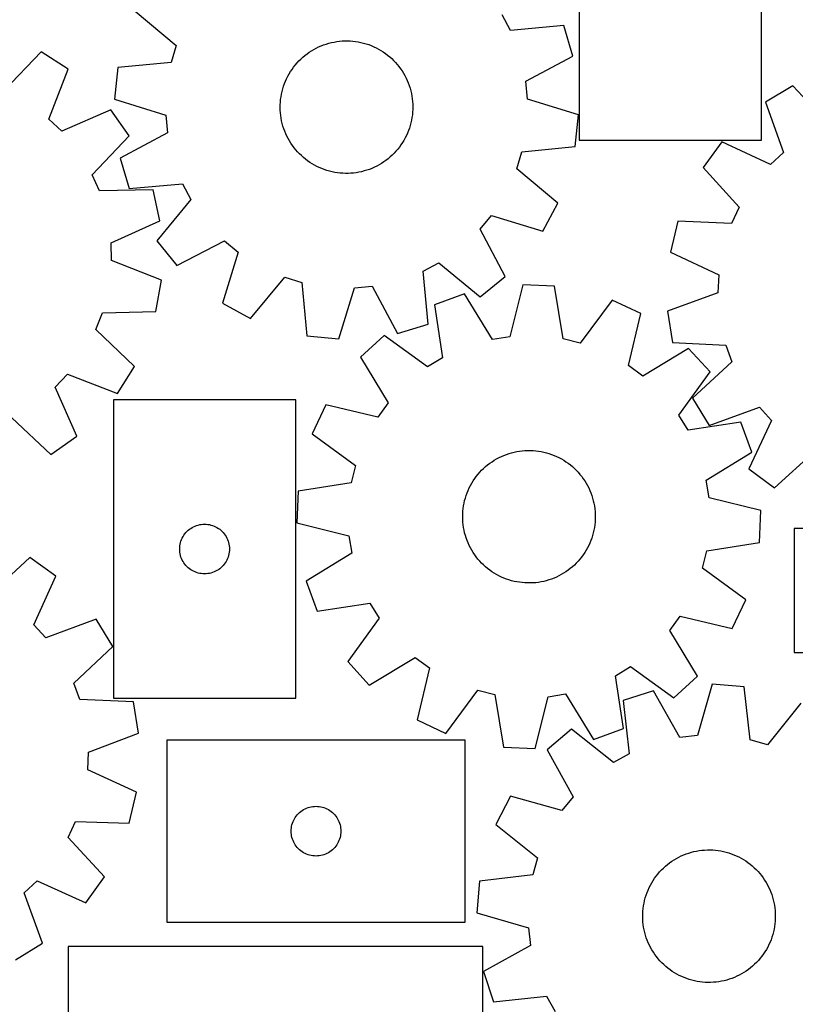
# Model space of a CAD drawing. Header units: millimetres. Extents: x 7 to 1243, y 7 to 1485.
# Tile 4 of 24: x 273 to 554, y 437 to 793. Entities that reach past the tile are written whole.
import ezdxf

# ---------------------------------------------------------------- set-up
doc = ezdxf.new("R2010")
doc.units = ezdxf.units.MM
doc.layers.add('CUT', color=7, linetype='CONTINUOUS', true_color=0x000000)

msp = doc.modelspace()

# ---------------------------------------------------------------- linework, layer by layer
at = {"layer": 'CUT'}
for p, q in [((475.960263, 857.398258), (475.960263, 749.398258)), ((541.960263, 749.398258), (541.960263, 857.398258)), ((315.293771, 796.09338), (330.177264, 783.686766)), ((451.120564, 789.11763), (448.113483, 794.800953)), ((470.417584, 790.869048), (451.120564, 789.11763)), ((473.719843, 779.815517), (470.417584, 790.869048)), ((384.421462, 784.200133), (385.359441, 784.481007)), ((385.359441, 784.481007), (386.308096, 784.723388)), ((386.308096, 784.723388), (387.265848, 784.926874)), ((387.265848, 784.926874), (388.231103, 785.091125)), ((388.231103, 785.091125), (389.202254, 785.215867)), ((389.202254, 785.215867), (390.177685, 785.300895)), ((390.177685, 785.300895), (391.155772, 785.346064)), ((391.155772, 785.346064), (392.134888, 785.351302)), ((392.134888, 785.351302), (393.113403, 785.316598)), ((393.113403, 785.316598), (394.089687, 785.242011)), ((394.089687, 785.242011), (395.062117, 785.127665)), ((395.062117, 785.127665), (396.029074, 784.97375)), ((396.029074, 784.97375), (396.988948, 784.780523)), ((396.988948, 784.780523), (397.940142, 784.548304)), ((397.940142, 784.548304), (398.881072, 784.27748)), ((281.239584, 781.314362), (267.819048, 767.338253)), ((290.980981, 775.134504), (281.239584, 781.314362)), ((330.177264, 783.686766), (328.284875, 777.541722)), ((377.484386, 780.636551), (378.282785, 781.203345)), ((378.282785, 781.203345), (379.103638, 781.737101)), ((379.103638, 781.737101), (379.945579, 782.236931)), ((379.945579, 782.236931), (380.807207, 782.702004)), ((380.807207, 782.702004), (381.687087, 783.131545)), ((381.687087, 783.131545), (382.583756, 783.52484)), ((382.583756, 783.52484), (383.49572, 783.881233)), ((383.49572, 783.881233), (384.421462, 784.200133)), ((398.881072, 784.27748), (399.810173, 783.968503)), ((399.810173, 783.968503), (400.725898, 783.621886)), ((400.725898, 783.621886), (401.626723, 783.238207)), ((401.626723, 783.238207), (402.511148, 782.818103)), ((402.511148, 782.818103), (403.377702, 782.362275)), ((403.377702, 782.362275), (404.224942, 781.87148)), ((404.224942, 781.87148), (405.051458, 781.346536)), ((405.051458, 781.346536), (405.855875, 780.788317)), ((405.855875, 780.788317), (406.636853, 780.197751)), ((328.284875, 777.541722), (309.000394, 775.657259)), ((373.23706, 776.598482), (373.874287, 777.341878)), ((373.874287, 777.341878), (374.541305, 778.058664)), ((374.541305, 778.058664), (375.237004, 778.747647)), ((375.237004, 778.747647), (375.960227, 779.40768)), ((375.960227, 779.40768), (376.709771, 780.037664)), ((376.709771, 780.037664), (377.484386, 780.636551)), ((406.636853, 780.197751), (407.393093, 779.575821)), ((407.393093, 779.575821), (408.123336, 778.923563)), ((408.123336, 778.923563), (408.826367, 778.242063)), ((408.826367, 778.242063), (409.501015, 777.532454)), ((409.501015, 777.532454), (410.146157, 776.795917)), ((456.624458, 770.694648), (473.719843, 779.815517)), ((284.055089, 757.038249), (290.980981, 775.134504)), ((309.000394, 775.657259), (307.821281, 764.181408)), ((371.006505, 773.384162), (371.51448, 774.221215)), ((371.51448, 774.221215), (372.056174, 775.036851)), ((372.056174, 775.036851), (372.630686, 775.829713)), ((372.630686, 775.829713), (373.23706, 776.598482)), ((410.146157, 776.795917), (410.760721, 776.033679)), ((410.760721, 776.033679), (411.343683, 775.247008)), ((411.343683, 775.247008), (411.894072, 774.437214)), ((411.894072, 774.437214), (412.410972, 773.605644)), ((412.410972, 773.605644), (412.893525, 772.753682)), ((369.327838, 769.850141), (369.693063, 770.758604)), ((369.693063, 770.758604), (370.095038, 771.651415)), ((370.095038, 771.651415), (370.533095, 772.527087)), ((370.533095, 772.527087), (371.006505, 773.384162)), ((412.893525, 772.753682), (413.340925, 771.882747)), ((413.340925, 771.882747), (413.752428, 770.994288)), ((413.752428, 770.994288), (414.12735, 770.089783)), ((414.12735, 770.089783), (414.465067, 769.170739)), ((457.227726, 764.293183), (456.624458, 770.694648)), ((368.245671, 766.090334), (368.458439, 767.046067)), ((368.458439, 767.046067), (368.710012, 767.992326)), ((368.710012, 767.992326), (368.999973, 768.927536)), ((368.999973, 768.927536), (369.327838, 769.850141)), ((414.465067, 769.170739), (414.765016, 768.238684)), ((414.765016, 768.238684), (415.026698, 767.295171)), ((415.026698, 767.295171), (415.249678, 766.341769)), ((553.338789, 769.110209), (543.4637, 763.14631)), ((566.448382, 754.842028), (553.338789, 769.110209)), ((307.821281, 764.181408), (326.31964, 758.414857)), ((367.788762, 762.20466), (367.843419, 763.182263)), ((367.843419, 763.182263), (367.937905, 764.156823)), ((367.937905, 764.156823), (368.072064, 765.126718)), ((368.072064, 765.126718), (368.245671, 766.090334)), ((415.249678, 766.341769), (415.433585, 765.380065)), ((415.433585, 765.380065), (415.578112, 764.411661)), ((415.578112, 764.411661), (415.683019, 763.438167)), ((415.683019, 763.438167), (415.748131, 762.461205)), ((475.726085, 758.526632), (457.227726, 764.293183)), ((543.4637, 763.14631), (549.989516, 744.901965)), ((306.455624, 760.377233), (288.70824, 752.600809)), ((313.090573, 750.939918), (306.455624, 760.377233)), ((367.774026, 761.225641), (367.788762, 762.20466)), ((367.799235, 760.246836), (367.774026, 761.225641)), ((367.864347, 759.269873), (367.799235, 760.246836)), ((415.703947, 759.525778), (415.609461, 758.551218)), ((415.758603, 760.503381), (415.703947, 759.525778)), ((415.748131, 762.461205), (415.77334, 761.4824)), ((415.77334, 761.4824), (415.758603, 760.503381)), ((288.70824, 752.600809), (284.055089, 757.038249)), ((326.31964, 758.414857), (326.922908, 752.013392)), ((367.969254, 758.29638), (367.864347, 759.269873)), ((368.113781, 757.327975), (367.969254, 758.29638)), ((368.297687, 756.366272), (368.113781, 757.327975)), ((368.520667, 755.41287), (368.297687, 756.366272)), ((415.301695, 756.617706), (415.088927, 755.661974)), ((415.475302, 757.581322), (415.301695, 756.617706)), ((415.609461, 758.551218), (415.475302, 757.581322)), ((474.546972, 747.050781), (475.726085, 758.526632)), ((368.78235, 754.469356), (368.520667, 755.41287)), ((369.082299, 753.537302), (368.78235, 754.469356)), ((369.420015, 752.618257), (369.082299, 753.537302)), ((369.794938, 751.713753), (369.420015, 752.618257)), ((414.219528, 752.8579), (413.854303, 751.949436)), ((414.547393, 753.780505), (414.219528, 752.8579)), ((414.837354, 754.715715), (414.547393, 753.780505)), ((415.088927, 755.661974), (414.837354, 754.715715)), ((299.766746, 736.871582), (313.090573, 750.939918)), ((326.922908, 752.013392), (309.827523, 742.892524)), ((370.206441, 750.825294), (369.794938, 751.713753)), ((370.653841, 749.954358), (370.206441, 750.825294)), ((371.136393, 749.102397), (370.653841, 749.954358)), ((371.653294, 748.270827), (371.136393, 749.102397)), ((412.540861, 749.323878), (412.032886, 748.486826)), ((413.014271, 750.180954), (412.540861, 749.323878)), ((413.452328, 751.056625), (413.014271, 750.180954)), ((413.854303, 751.949436), (413.452328, 751.056625)), ((475.960263, 749.398258), (541.960263, 749.398258)), ((527.66792, 748.733297), (520.826813, 739.44434)), ((545.239801, 740.568041), (527.66792, 748.733297)), ((372.203683, 747.461032), (371.653294, 748.270827)), ((372.786645, 746.674361), (372.203683, 747.461032)), ((373.401208, 745.912123), (372.786645, 746.674361)), ((374.046351, 745.175587), (373.401208, 745.912123)), ((374.720999, 744.465978), (374.046351, 745.175587)), ((409.673079, 745.366162), (409.006061, 744.649376)), ((410.310306, 746.109558), (409.673079, 745.366162)), ((410.916679, 746.878327), (410.310306, 746.109558)), ((411.491192, 747.67119), (410.916679, 746.878327)), ((412.032886, 748.486826), (411.491192, 747.67119)), ((453.370102, 739.021275), (455.262491, 745.166318)), ((455.262491, 745.166318), (474.546972, 747.050781)), ((309.827523, 742.892524), (313.129782, 731.838993)), ((375.42403, 743.784477), (374.720999, 744.465978)), ((376.154273, 743.132219), (375.42403, 743.784477)), ((376.910513, 742.51029), (376.154273, 743.132219)), ((377.691491, 741.919724), (376.910513, 742.51029)), ((378.495908, 741.361504), (377.691491, 741.919724)), ((406.06298, 742.071489), (405.264581, 741.504696)), ((406.837595, 742.670376), (406.06298, 742.071489)), ((407.587138, 743.300361), (406.837595, 742.670376)), ((408.310362, 743.960393), (407.587138, 743.300361)), ((409.006061, 744.649376), (408.310362, 743.960393)), ((549.989516, 744.901965), (545.239801, 740.568041)), ((379.322424, 740.836561), (378.495908, 741.361504)), ((380.169664, 740.345766), (379.322424, 740.836561)), ((381.036218, 739.889938), (380.169664, 740.345766)), ((381.920643, 739.469834), (381.036218, 739.889938)), ((382.821468, 739.086154), (381.920643, 739.469834)), ((383.737193, 738.739538), (382.821468, 739.086154)), ((384.666294, 738.43056), (383.737193, 738.739538)), ((385.607224, 738.159737), (384.666294, 738.43056)), ((386.558418, 737.927518), (385.607224, 738.159737)), ((397.23927, 737.984652), (396.281518, 737.781167)), ((398.187925, 738.227034), (397.23927, 737.984652)), ((399.125904, 738.507908), (398.187925, 738.227034)), ((400.051646, 738.826807), (399.125904, 738.507908)), ((400.96361, 739.183201), (400.051646, 738.826807)), ((401.860279, 739.576495), (400.96361, 739.183201)), ((402.740159, 740.006037), (401.860279, 739.576495)), ((403.601787, 740.47111), (402.740159, 740.006037)), ((404.443728, 740.97094), (403.601787, 740.47111)), ((405.264581, 741.504696), (404.443728, 740.97094)), ((468.253595, 726.614661), (453.370102, 739.021275)), ((520.826813, 739.44434), (533.83769, 725.086085)), ((302.367561, 730.991238), (299.766746, 736.871582)), ((387.518292, 737.73429), (386.558418, 737.927518)), ((388.485248, 737.580375), (387.518292, 737.73429)), ((389.457678, 737.466029), (388.485248, 737.580375)), ((390.433963, 737.391442), (389.457678, 737.466029)), ((391.412478, 737.356739), (390.433963, 737.391442)), ((392.391594, 737.361976), (391.412478, 737.356739)), ((393.369681, 737.407146), (392.391594, 737.361976)), ((394.345112, 737.492173), (393.369681, 737.407146)), ((395.316263, 737.616916), (394.345112, 737.492173)), ((396.281518, 737.781167), (395.316263, 737.616916)), ((321.739915, 731.384088), (302.367561, 730.991238)), ((313.129782, 731.838993), (332.426801, 733.59041)), ((324.258304, 720.12606), (321.739915, 731.384088)), ((332.426801, 733.59041), (335.433883, 727.907088)), ((335.433883, 727.907088), (323.130212, 712.938384)), ((462.772618, 716.463584), (468.253595, 726.614661)), ((533.83769, 725.086085), (531.108046, 719.264424)), ((440.134983, 717.149325), (444.234927, 722.102419)), ((444.234927, 722.102419), (462.772618, 716.463584)), ((306.564974, 712.227421), (324.258304, 720.12606)), ((449.137731, 699.991442), (440.134983, 717.149325)), ((511.749036, 720.083669), (508.983407, 708.883813)), ((531.108046, 719.264424), (511.749036, 720.083669)), ((306.717504, 705.799402), (306.564974, 712.227421)), ((323.130212, 712.938384), (330.411105, 703.989972)), ((330.411105, 703.989972), (347.568987, 712.992721)), ((347.568987, 712.992721), (352.522081, 708.892776)), ((352.522081, 708.892776), (346.883247, 690.355085)), ((508.983407, 708.883813), (526.498557, 700.597562)), ((324.765562, 698.748869), (306.717504, 705.799402)), ((419.537293, 702.007139), (425.220615, 705.01422)), ((425.220615, 705.01422), (440.18932, 692.710549)), ((322.783989, 687.384062), (324.765562, 698.748869)), ((357.034324, 684.874108), (369.440938, 699.757601)), ((369.440938, 699.757601), (375.585981, 697.865213)), ((421.288711, 682.710119), (419.537293, 702.007139)), ((440.18932, 692.710549), (449.137731, 699.991442)), ((526.498557, 700.597562), (526.204548, 694.17446)), ((375.585981, 697.865213), (377.470444, 678.580731)), ((388.946295, 677.401618), (394.712846, 695.899977)), ((394.712846, 695.899977), (401.114311, 696.503245)), ((401.114311, 696.503245), (410.235179, 679.40786)), ((455.567758, 697.019825), (450.928962, 678.206958)), ((467.093874, 696.53596), (455.567758, 697.019825)), ((470.139604, 677.400497), (467.093874, 696.53596)), ((434.438906, 693.731481), (423.604997, 689.76766)), ((444.575618, 677.218168), (434.438906, 693.731481)), ((526.204548, 694.17446), (508.005644, 687.522971)), ((346.883247, 690.355085), (357.034324, 684.874108)), ((423.604997, 689.76766), (426.518681, 670.611646)), ((487.872783, 691.488333), (476.387722, 675.8827)), ((498.336358, 686.630447), (487.872783, 691.488333)), ((301.095829, 680.86053), (303.414806, 686.857615)), ((303.414806, 686.857615), (322.783989, 687.384062)), ((493.827421, 667.786034), (498.336358, 686.630447)), ((508.005644, 687.522971), (509.736535, 676.117293)), ((410.235179, 679.40786), (421.288711, 682.710119)), ((315.071938, 667.439993), (301.095829, 680.86053)), ((377.470444, 678.580731), (388.946295, 677.401618)), ((405.342878, 678.643964), (396.850539, 670.835913)), ((421.027349, 667.266804), (405.342878, 678.643964)), ((450.928962, 678.206958), (444.575618, 677.218168)), ((476.387722, 675.8827), (470.139604, 677.400497)), ((515.601924, 674.015303), (499.019094, 663.992721)), ((509.736535, 676.117293), (529.089434, 675.164553)), ((523.409974, 665.522964), (515.601924, 674.015303)), ((529.089434, 675.164553), (531.27582, 669.117868)), ((396.850539, 670.835913), (406.873121, 654.253083)), ((426.518681, 670.611646), (421.027349, 667.266804)), ((308.89208, 657.698596), (315.071938, 667.439993)), ((499.019094, 663.992721), (493.827421, 667.786034)), ((531.27582, 669.117868), (517.007639, 656.008274)), ((286.358385, 659.971337), (290.795825, 664.624488)), ((290.795825, 664.624488), (308.89208, 657.698596)), ((512.032815, 649.838492), (523.409974, 665.522964)), ((294.134809, 642.223953), (286.358385, 659.971337)), ((517.007639, 656.008274), (522.971538, 646.133186)), ((373.389523, 655.356998), (307.389523, 655.356998)), ((307.389523, 655.356998), (307.389523, 547.356998)), ((373.389523, 547.356998), (373.389523, 655.356998)), ((384.235395, 653.570348), (379.377509, 643.106773)), ((403.079808, 649.061411), (384.235395, 653.570348)), ((406.873121, 654.253083), (403.079808, 649.061411)), ((522.971538, 646.133186), (541.215883, 652.659002)), ((541.215883, 652.659002), (545.549807, 647.909287)), ((270.629158, 648.912832), (284.697494, 635.589005)), ((515.377657, 644.347161), (512.032815, 649.838492)), ((534.533671, 647.260845), (515.377657, 644.347161)), ((538.497491, 636.426936), (534.533671, 647.260845)), ((545.549807, 647.909287), (537.384551, 630.337406)), ((284.697494, 635.589005), (294.134809, 642.223953)), ((379.377509, 643.106773), (394.983142, 631.621711)), ((446.974887, 634.461872), (447.857272, 634.886243)), ((447.857272, 634.886243), (448.756233, 635.274271)), ((448.756233, 635.274271), (449.670272, 635.625308)), ((449.670272, 635.625308), (450.597869, 635.93877)), ((450.597869, 635.93877), (451.53748, 636.214136)), ((451.53748, 636.214136), (452.487541, 636.450948)), ((452.487541, 636.450948), (453.44647, 636.648811)), ((453.44647, 636.648811), (454.412672, 636.807396)), ((454.412672, 636.807396), (455.384538, 636.926439)), ((455.384538, 636.926439), (456.360451, 637.005741)), ((456.360451, 637.005741), (457.338787, 637.045172)), ((457.338787, 637.045172), (458.317916, 637.044665)), ((458.317916, 637.044665), (459.296211, 637.004221)), ((459.296211, 637.004221), (460.272041, 636.923908)), ((460.272041, 636.923908), (461.243783, 636.803858)), ((461.243783, 636.803858), (462.20982, 636.644273)), ((462.20982, 636.644273), (463.168544, 636.445417)), ((463.168544, 636.445417), (464.118359, 636.207621)), ((464.118359, 636.207621), (465.057684, 635.931282)), ((465.057684, 635.931282), (465.984956, 635.616859)), ((465.984956, 635.616859), (466.898632, 635.264876)), ((466.898632, 635.264876), (467.79719, 634.875918)), ((467.79719, 634.875918), (468.679135, 634.450633)), ((521.984179, 626.290224), (538.497491, 636.426936)), ((546.673508, 623.496298), (561.031763, 636.507175)), ((394.983142, 631.621711), (393.465344, 625.373593)), ((441.38158, 630.540263), (442.108663, 631.196042)), ((442.108663, 631.196042), (442.86189, 631.821617)), ((442.86189, 631.821617), (443.640006, 632.41595)), ((443.640006, 632.41595), (444.441716, 632.978049)), ((444.441716, 632.978049), (445.265686, 633.50698)), ((445.265686, 633.50698), (446.110545, 634.001862)), ((446.110545, 634.001862), (446.974887, 634.461872)), ((468.679135, 634.450633), (469.543, 633.989728)), ((469.543, 633.989728), (470.387346, 633.493971)), ((470.387346, 633.493971), (471.210768, 632.964187)), ((471.210768, 632.964187), (472.011896, 632.401258)), ((472.011896, 632.401258), (472.789396, 631.80612)), ((472.789396, 631.80612), (473.541974, 631.179764)), ((473.541974, 631.179764), (474.268378, 630.523233)), ((438.179034, 626.848193), (438.758188, 627.637671)), ((438.758188, 627.637671), (439.369061, 628.402869)), ((439.369061, 628.402869), (440.010638, 629.142514)), ((440.010638, 629.142514), (440.68185, 629.855374)), ((440.68185, 629.855374), (441.38158, 630.540263)), ((474.268378, 630.523233), (474.967398, 629.83762)), ((474.967398, 629.83762), (475.637871, 629.124065)), ((475.637871, 629.124065), (476.278682, 628.383756)), ((476.278682, 628.383756), (476.888763, 627.617925)), ((476.888763, 627.617925), (477.467099, 626.827848)), ((537.384551, 630.337406), (546.673508, 623.496298)), ((393.465344, 625.373593), (374.329881, 622.327863)), ((436.198069, 623.474321), (436.641256, 624.347408)), ((436.641256, 624.347408), (437.119686, 625.201691)), ((437.119686, 625.201691), (437.632563, 626.035749)), ((437.632563, 626.035749), (438.179034, 626.848193)), ((477.467099, 626.827848), (478.012727, 626.014838)), ((478.012727, 626.014838), (478.52474, 625.18025)), ((478.52474, 625.18025), (479.002286, 624.325472)), ((479.002286, 624.325472), (479.444568, 623.451927)), ((522.972968, 619.936879), (521.984179, 626.290224)), ((374.329881, 622.327863), (373.846016, 610.801748)), ((434.791599, 619.823421), (435.087042, 620.756914)), ((435.087042, 620.756914), (435.420314, 621.677579)), ((435.420314, 621.677579), (435.790862, 622.583884)), ((435.790862, 622.583884), (436.198069, 623.474321)), ((479.444568, 623.451927), (479.850852, 622.561068)), ((479.850852, 622.561068), (480.220461, 621.65438)), ((480.220461, 621.65438), (480.55278, 620.73337)), ((480.55278, 620.73337), (480.847256, 619.799571)), ((433.997003, 615.992514), (434.136849, 616.961605)), ((434.136849, 616.961605), (434.316107, 617.924186)), ((434.316107, 617.924186), (434.534478, 618.878654)), ((434.534478, 618.878654), (434.791599, 619.823421)), ((480.847256, 619.799571), (481.103398, 618.854539)), ((481.103398, 618.854539), (481.320781, 617.899845)), ((481.320781, 617.899845), (481.499042, 616.937079)), ((481.499042, 616.937079), (481.637884, 615.967844)), ((541.785836, 615.298083), (522.972968, 619.936879)), ((433.815929, 613.062344), (433.836409, 614.041259)), ((433.836409, 614.041259), (433.8968, 615.018525)), ((433.8968, 615.018525), (433.997003, 615.992514)), ((481.637884, 615.967844), (481.737078, 614.993751)), ((481.737078, 614.993751), (481.796457, 614.016424)), ((481.796457, 614.016424), (481.815923, 613.037488)), ((541.301971, 603.771968), (541.785836, 615.298083)), ((336.408925, 609.428852), (336.945372, 609.671914)), ((336.945372, 609.671914), (337.496568, 609.879369)), ((337.496568, 609.879369), (338.060152, 610.05033)), ((338.060152, 610.05033), (338.63371, 610.184065)), ((338.63371, 610.184065), (339.214787, 610.280002)), ((339.214787, 610.280002), (339.800895, 610.337728)), ((339.800895, 610.337728), (340.389523, 610.356998)), ((340.389523, 610.356998), (340.978151, 610.337728)), ((340.978151, 610.337728), (341.564259, 610.280002)), ((341.564259, 610.280002), (342.145336, 610.184065)), ((342.145336, 610.184065), (342.718895, 610.05033)), ((342.718895, 610.05033), (343.282478, 609.879369)), ((343.282478, 609.879369), (343.833674, 609.671914)), ((343.833674, 609.671914), (344.370121, 609.428852)), ((373.846016, 610.801748), (392.658884, 606.162952)), ((433.835395, 612.083407), (433.815929, 613.062344)), ((433.894774, 611.10608), (433.835395, 612.083407)), ((433.993968, 610.131988), (433.894774, 611.10608)), ((434.132811, 609.162752), (433.993968, 610.131988)), ((481.63485, 610.107317), (481.495003, 609.138226)), ((481.735052, 611.081306), (481.63485, 610.107317)), ((481.795443, 612.058572), (481.735052, 611.081306)), ((481.815923, 613.037488), (481.795443, 612.058572)), ((332.595295, 605.856998), (332.906297, 606.35713)), ((332.906297, 606.35713), (333.249343, 606.835851)), ((333.249343, 606.835851), (333.622965, 607.29111)), ((333.622965, 607.29111), (334.025562, 607.720959)), ((334.025562, 607.720959), (334.455411, 608.123556)), ((334.455411, 608.123556), (334.91067, 608.497178)), ((334.91067, 608.497178), (335.389391, 608.840224)), ((335.389391, 608.840224), (335.889523, 609.151226)), ((335.889523, 609.151226), (336.408925, 609.428852)), ((344.370121, 609.428852), (344.889523, 609.151226)), ((344.889523, 609.151226), (345.389655, 608.840224)), ((345.389655, 608.840224), (345.868376, 608.497178)), ((345.868376, 608.497178), (346.323636, 608.123556)), ((346.323636, 608.123556), (346.753484, 607.720959)), ((346.753484, 607.720959), (347.156081, 607.29111)), ((347.156081, 607.29111), (347.529703, 606.835851)), ((347.529703, 606.835851), (347.87275, 606.35713)), ((347.87275, 606.35713), (348.183752, 605.856998)), ((392.658884, 606.162952), (393.647674, 599.809608)), ((434.311072, 608.199986), (434.132811, 609.162752)), ((434.528454, 607.245292), (434.311072, 608.199986)), ((434.784596, 606.30026), (434.528454, 607.245292)), ((435.079072, 605.366462), (434.784596, 606.30026)), ((480.840253, 606.276411), (480.54481, 605.342918)), ((481.097374, 607.221177), (480.840253, 606.276411)), ((481.315745, 608.175645), (481.097374, 607.221177)), ((481.495003, 609.138226), (481.315745, 608.175645)), ((733.775263, 608.845038), (553.775263, 608.845038)), ((553.775263, 608.845038), (553.775263, 563.845038)), ((331.408793, 601.945626), (331.466519, 602.531734)), ((331.466519, 602.531734), (331.562456, 603.112811)), ((331.562456, 603.112811), (331.696191, 603.686369)), ((331.696191, 603.686369), (331.867152, 604.249953)), ((331.867152, 604.249953), (332.074607, 604.801149)), ((332.074607, 604.801149), (332.317669, 605.337596)), ((332.317669, 605.337596), (332.595295, 605.856998)), ((348.183752, 605.856998), (348.461378, 605.337596)), ((348.461378, 605.337596), (348.704439, 604.801149)), ((348.704439, 604.801149), (348.911894, 604.249953)), ((348.911894, 604.249953), (349.082856, 603.686369)), ((349.082856, 603.686369), (349.216591, 603.112811)), ((349.216591, 603.112811), (349.312527, 602.531734)), ((349.312527, 602.531734), (349.370253, 601.945626)), ((435.411391, 604.445452), (435.079072, 605.366462)), ((435.781, 603.538763), (435.411391, 604.445452)), ((436.187284, 602.647905), (435.781, 603.538763)), ((436.629567, 601.774359), (436.187284, 602.647905)), ((479.433784, 602.62551), (478.990597, 601.752423)), ((479.84099, 603.515947), (479.433784, 602.62551)), ((480.211538, 604.422252), (479.84099, 603.515947)), ((480.54481, 605.342918), (480.211538, 604.422252)), ((522.166508, 600.726238), (541.301971, 603.771968)), ((331.389523, 601.356998), (331.408793, 601.945626)), ((331.408793, 600.76837), (331.389523, 601.356998)), ((331.466519, 600.182262), (331.408793, 600.76837)), ((331.562456, 599.601185), (331.466519, 600.182262)), ((331.696191, 599.027626), (331.562456, 599.601185)), ((331.867152, 598.464043), (331.696191, 599.027626)), ((349.082856, 599.027626), (348.911894, 598.464043)), ((349.216591, 599.601185), (349.082856, 599.027626)), ((349.312527, 600.182262), (349.216591, 599.601185)), ((349.370253, 600.76837), (349.312527, 600.182262)), ((349.370253, 601.945626), (349.389523, 601.356998)), ((349.389523, 601.356998), (349.370253, 600.76837)), ((393.647674, 599.809608), (377.134361, 589.672896)), ((437.107112, 600.919581), (436.629567, 601.774359)), ((437.619125, 600.084993), (437.107112, 600.919581)), ((438.164754, 599.271983), (437.619125, 600.084993)), ((438.74309, 598.481906), (438.164754, 599.271983)), ((477.452819, 599.251639), (476.873665, 598.46216)), ((477.999289, 600.064083), (477.452819, 599.251639)), ((478.512166, 600.89814), (477.999289, 600.064083)), ((478.990597, 601.752423), (478.512166, 600.89814)), ((520.648711, 594.47812), (522.166508, 600.726238)), ((277.2034, 598.317274), (262.970093, 585.169826)), ((286.557286, 591.565216), (277.2034, 598.317274)), ((332.074607, 597.912847), (331.867152, 598.464043)), ((332.317669, 597.3764), (332.074607, 597.912847)), ((332.595295, 596.856998), (332.317669, 597.3764)), ((332.906297, 596.356866), (332.595295, 596.856998)), ((333.249343, 595.878145), (332.906297, 596.356866)), ((333.622965, 595.422885), (333.249343, 595.878145)), ((334.025562, 594.993037), (333.622965, 595.422885)), ((347.156081, 595.422885), (346.753484, 594.993037)), ((347.529703, 595.878145), (347.156081, 595.422885)), ((347.87275, 596.356866), (347.529703, 595.878145)), ((348.183752, 596.856998), (347.87275, 596.356866)), ((348.461378, 597.3764), (348.183752, 596.856998)), ((348.704439, 597.912847), (348.461378, 597.3764)), ((348.911894, 598.464043), (348.704439, 597.912847)), ((439.353171, 597.716075), (438.74309, 598.481906)), ((439.993981, 596.975766), (439.353171, 597.716075)), ((440.664454, 596.262211), (439.993981, 596.975766)), ((441.363474, 595.576598), (440.664454, 596.262211)), ((442.089878, 594.920067), (441.363474, 595.576598)), ((474.250272, 595.559568), (473.523189, 594.90379)), ((474.950002, 596.244457), (474.250272, 595.559568)), ((475.621214, 596.957317), (474.950002, 596.244457)), ((476.262791, 597.696962), (475.621214, 596.957317)), ((476.873665, 598.46216), (476.262791, 597.696962)), ((334.455411, 594.59044), (334.025562, 594.993037)), ((334.91067, 594.216818), (334.455411, 594.59044)), ((335.389391, 593.873771), (334.91067, 594.216818)), ((335.889523, 593.562769), (335.389391, 593.873771)), ((336.408925, 593.285143), (335.889523, 593.562769)), ((336.945372, 593.042082), (336.408925, 593.285143)), ((337.496568, 592.834627), (336.945372, 593.042082)), ((338.060152, 592.663665), (337.496568, 592.834627)), ((338.63371, 592.52993), (338.060152, 592.663665)), ((339.214787, 592.433994), (338.63371, 592.52993)), ((339.800895, 592.376268), (339.214787, 592.433994)), ((340.389523, 592.356998), (339.800895, 592.376268)), ((340.978151, 592.376268), (340.389523, 592.356998)), ((341.564259, 592.433994), (340.978151, 592.376268)), ((342.145336, 592.52993), (341.564259, 592.433994)), ((342.718895, 592.663665), (342.145336, 592.52993)), ((343.282478, 592.834627), (342.718895, 592.663665)), ((343.833674, 593.042082), (343.282478, 592.834627)), ((344.370121, 593.285143), (343.833674, 593.042082)), ((344.889523, 593.562769), (344.370121, 593.285143)), ((345.389655, 593.873771), (344.889523, 593.562769)), ((345.868376, 594.216818), (345.389655, 593.873771)), ((346.323636, 594.59044), (345.868376, 594.216818)), ((346.753484, 594.993037), (346.323636, 594.59044)), ((442.842456, 594.293711), (442.089878, 594.920067)), ((443.619956, 593.698574), (442.842456, 594.293711)), ((444.421084, 593.135644), (443.619956, 593.698574)), ((445.244506, 592.60586), (444.421084, 593.135644)), ((446.088852, 592.110103), (445.244506, 592.60586)), ((446.952717, 591.649199), (446.088852, 592.110103)), ((469.521307, 592.097969), (468.656965, 591.637959)), ((470.366166, 592.592851), (469.521307, 592.097969)), ((471.190136, 593.121782), (470.366166, 592.592851)), ((471.991847, 593.683882), (471.190136, 593.121782)), ((472.769963, 594.278214), (471.991847, 593.683882)), ((473.523189, 594.90379), (472.769963, 594.278214)), ((536.254344, 582.993059), (520.648711, 594.47812)), ((278.560267, 573.916134), (286.557286, 591.565216)), ((377.134361, 589.672896), (381.098182, 578.838986)), ((447.834662, 591.223913), (446.952717, 591.649199)), ((448.73322, 590.834955), (447.834662, 591.223913)), ((449.646896, 590.482972), (448.73322, 590.834955)), ((450.574168, 590.168549), (449.646896, 590.482972)), ((451.513493, 589.89221), (450.574168, 590.168549)), ((452.463308, 589.654414), (451.513493, 589.89221)), ((453.422032, 589.455558), (452.463308, 589.654414)), ((454.388069, 589.295973), (453.422032, 589.455558)), ((455.359811, 589.175924), (454.388069, 589.295973)), ((456.335642, 589.09561), (455.359811, 589.175924)), ((457.313936, 589.055166), (456.335642, 589.09561)), ((458.293065, 589.054659), (457.313936, 589.055166)), ((459.271401, 589.09409), (458.293065, 589.054659)), ((460.247314, 589.173393), (459.271401, 589.09409)), ((461.21918, 589.292436), (460.247314, 589.173393)), ((462.185382, 589.45102), (461.21918, 589.292436)), ((463.144311, 589.648883), (462.185382, 589.45102)), ((464.094372, 589.885695), (463.144311, 589.648883)), ((465.033983, 590.161061), (464.094372, 589.885695)), ((465.96158, 590.474524), (465.033983, 590.161061)), ((466.87562, 590.825561), (465.96158, 590.474524)), ((467.77458, 591.213588), (466.87562, 590.825561)), ((468.656965, 591.637959), (467.77458, 591.213588)), ((381.098182, 578.838986), (400.254196, 581.75267)), ((400.254196, 581.75267), (403.599037, 576.261339)), ((531.396457, 572.529483), (536.254344, 582.993059)), ((301.120538, 575.907844), (282.939366, 569.208037)), ((307.178501, 566.090178), (301.120538, 575.907844)), ((403.599037, 576.261339), (392.221878, 560.576867)), ((508.758731, 571.846748), (512.552044, 577.038421)), ((512.552044, 577.038421), (531.396457, 572.529483)), ((282.939366, 569.208037), (278.560267, 573.916134)), ((518.781313, 555.263918), (508.758731, 571.846748)), ((293.036207, 552.84488), (307.178501, 566.090178)), ((553.775263, 563.845038), (673.775263, 563.845038)), ((392.221878, 560.576867), (400.029928, 552.084528)), ((400.029928, 552.084528), (416.612759, 562.107111)), ((416.612759, 562.107111), (421.804431, 558.313797)), ((421.804431, 558.313797), (417.295494, 539.469384)), ((489.113171, 555.488185), (494.604503, 558.833027)), ((494.604503, 558.833027), (510.288975, 547.455867)), ((295.280257, 546.819357), (293.036207, 552.84488)), ((492.026856, 536.332171), (489.113171, 555.488185)), ((510.288975, 547.455867), (518.781313, 555.263918)), ((427.759069, 534.611498), (439.24413, 550.217131)), ((439.24413, 550.217131), (445.492249, 548.699334)), ((502.919544, 549.998989), (491.932531, 546.481744)), ((512.372145, 533.084771), (502.919544, 549.998989)), ((524.165243, 552.420118), (518.760625, 533.812793)), ((535.661911, 551.46508), (524.165243, 552.420118)), ((537.922185, 532.221027), (535.661911, 551.46508)), ((314.641375, 546.051538), (295.280257, 546.819357)), ((307.389523, 547.356998), (373.389523, 547.356998)), ((316.481145, 534.662916), (314.641375, 546.051538)), ((445.492249, 548.699334), (448.537978, 529.563871)), ((460.064094, 529.080006), (464.70289, 547.892874)), ((464.70289, 547.892874), (471.056234, 548.881663)), ((471.056234, 548.881663), (481.192946, 532.368351)), ((491.932531, 546.481744), (494.060029, 527.22256)), ((556.216904, 545.571534), (544.102973, 530.448866)), ((417.295494, 539.469384), (427.759069, 534.611498)), ((473.23059, 536.114536), (464.425904, 528.660477)), ((488.436445, 524.10519), (473.23059, 536.114536)), ((481.192946, 532.368351), (492.026856, 536.332171)), ((298.346613, 527.837877), (316.481145, 534.662916)), ((434.730464, 532.208074), (326.730464, 532.208074)), ((326.730464, 532.208074), (326.730464, 466.208074)), ((434.730464, 466.208074), (434.730464, 532.208074)), ((518.760625, 533.812793), (512.372145, 533.084771)), ((544.102973, 530.448866), (537.922185, 532.221027)), ((298.113977, 521.412259), (298.346613, 527.837877)), ((448.537978, 529.563871), (460.064094, 529.080006)), ((464.425904, 528.660477), (473.761627, 511.68147)), ((494.060029, 527.22256), (488.436445, 524.10519)), ((315.707485, 513.293707), (298.113977, 521.412259)), ((313.048975, 502.067943), (315.707485, 513.293707)), ((451.114923, 511.925502), (445.832999, 501.669443)), ((469.759079, 506.649343), (451.114923, 511.925502)), ((473.761627, 511.68147), (469.759079, 506.649343)), ((374.796352, 505.974633), (375.251611, 506.348254)), ((375.251611, 506.348254), (375.730332, 506.691301)), ((375.730332, 506.691301), (376.230464, 507.002303)), ((376.230464, 507.002303), (376.749866, 507.279929)), ((376.749866, 507.279929), (377.286313, 507.52299)), ((377.286313, 507.52299), (377.837509, 507.730446)), ((377.837509, 507.730446), (378.401093, 507.901407)), ((378.401093, 507.901407), (378.974651, 508.035142)), ((378.974651, 508.035142), (379.555728, 508.131078)), ((379.555728, 508.131078), (380.141836, 508.188805)), ((380.141836, 508.188805), (380.730464, 508.208074)), ((380.730464, 508.208074), (381.319092, 508.188805)), ((381.319092, 508.188805), (381.9052, 508.131078)), ((381.9052, 508.131078), (382.486277, 508.035142)), ((382.486277, 508.035142), (383.059836, 507.901407)), ((383.059836, 507.901407), (383.623419, 507.730446)), ((383.623419, 507.730446), (384.174615, 507.52299)), ((384.174615, 507.52299), (384.711062, 507.279929)), ((384.711062, 507.279929), (385.230464, 507.002303)), ((385.230464, 507.002303), (385.730596, 506.691301)), ((385.730596, 506.691301), (386.209317, 506.348254)), ((386.209317, 506.348254), (386.664576, 505.974633)), ((291.009117, 496.854743), (293.683022, 502.702215)), ((293.683022, 502.702215), (313.048975, 502.067943)), ((372.415548, 502.652225), (372.658609, 503.188673)), ((372.658609, 503.188673), (372.936235, 503.708074)), ((372.936235, 503.708074), (373.247238, 504.208206)), ((373.247238, 504.208206), (373.590284, 504.686927)), ((373.590284, 504.686927), (373.963906, 505.142187)), ((373.963906, 505.142187), (374.366503, 505.572035)), ((374.366503, 505.572035), (374.796352, 505.974633)), ((386.664576, 505.974633), (387.094425, 505.572035)), ((387.094425, 505.572035), (387.497022, 505.142187)), ((387.497022, 505.142187), (387.870644, 504.686927)), ((387.870644, 504.686927), (388.213691, 504.208206)), ((388.213691, 504.208206), (388.524693, 503.708074)), ((388.524693, 503.708074), (388.802319, 503.188673)), ((388.802319, 503.188673), (389.04538, 502.652225)), ((371.730464, 499.208074), (371.749734, 499.796703)), ((371.749734, 498.619446), (371.730464, 499.208074)), ((371.749734, 499.796703), (371.80746, 500.38281)), ((371.80746, 500.38281), (371.903397, 500.963887)), ((371.903397, 500.963887), (372.037132, 501.537446)), ((372.037132, 501.537446), (372.208093, 502.10103)), ((372.208093, 502.10103), (372.415548, 502.652225)), ((389.04538, 502.652225), (389.252835, 502.10103)), ((389.252835, 502.10103), (389.423797, 501.537446)), ((389.423797, 501.537446), (389.557532, 500.963887)), ((389.557532, 500.963887), (389.653468, 500.38281)), ((389.653468, 500.38281), (389.711194, 499.796703)), ((389.711194, 499.796703), (389.730464, 499.208074)), ((389.730464, 499.208074), (389.711194, 498.619446)), ((445.832999, 501.669443), (460.955667, 489.555512)), ((304.156564, 482.621436), (291.009117, 496.854743)), ((371.80746, 498.033339), (371.749734, 498.619446)), ((371.903397, 497.452261), (371.80746, 498.033339)), ((372.037132, 496.878703), (371.903397, 497.452261)), ((372.208093, 496.315119), (372.037132, 496.878703)), ((372.415548, 495.763923), (372.208093, 496.315119)), ((372.658609, 495.227476), (372.415548, 495.763923)), ((389.04538, 495.763923), (388.802319, 495.227476)), ((389.252835, 496.315119), (389.04538, 495.763923)), ((389.423797, 496.878703), (389.252835, 496.315119)), ((389.557532, 497.452261), (389.423797, 496.878703)), ((389.653468, 498.033339), (389.557532, 497.452261)), ((389.711194, 498.619446), (389.653468, 498.033339)), ((372.936235, 494.708074), (372.658609, 495.227476)), ((373.247238, 494.207942), (372.936235, 494.708074)), ((373.590284, 493.729222), (373.247238, 494.207942)), ((373.963906, 493.273962), (373.590284, 493.729222)), ((374.366503, 492.844113), (373.963906, 493.273962)), ((374.796352, 492.441516), (374.366503, 492.844113)), ((375.251611, 492.067894), (374.796352, 492.441516)), ((375.730332, 491.724848), (375.251611, 492.067894)), ((386.209317, 492.067894), (385.730596, 491.724848)), ((386.664576, 492.441516), (386.209317, 492.067894)), ((387.094425, 492.844113), (386.664576, 492.441516)), ((387.497022, 493.273962), (387.094425, 492.844113)), ((387.870644, 493.729222), (387.497022, 493.273962)), ((388.213691, 494.207942), (387.870644, 493.729222)), ((388.524693, 494.708074), (388.213691, 494.207942)), ((388.802319, 495.227476), (388.524693, 494.708074)), ((517.531267, 491.802773), (518.4892, 492.005403)), ((518.4892, 492.005403), (519.454601, 492.168793)), ((519.454601, 492.168793), (520.425863, 492.292669)), ((520.425863, 492.292669), (521.401369, 492.376825)), ((521.401369, 492.376825), (522.379496, 492.421123)), ((522.379496, 492.421123), (523.358616, 492.425486)), ((523.358616, 492.425486), (524.3371, 492.389909)), ((524.3371, 492.389909), (525.313318, 492.314451)), ((525.313318, 492.314451), (526.285645, 492.199237)), ((526.285645, 492.199237), (527.252464, 492.04446)), ((527.252464, 492.04446), (528.212165, 491.850375)), ((376.230464, 491.413846), (375.730332, 491.724848)), ((376.749866, 491.13622), (376.230464, 491.413846)), ((377.286313, 490.893159), (376.749866, 491.13622)), ((377.837509, 490.685703), (377.286313, 490.893159)), ((378.401093, 490.514742), (377.837509, 490.685703)), ((378.974651, 490.381007), (378.401093, 490.514742)), ((379.555728, 490.285071), (378.974651, 490.381007)), ((380.141836, 490.227344), (379.555728, 490.285071)), ((380.730464, 490.208074), (380.141836, 490.227344)), ((381.319092, 490.227344), (380.730464, 490.208074)), ((381.9052, 490.285071), (381.319092, 490.227344)), ((382.486277, 490.381007), (381.9052, 490.285071)), ((383.059836, 490.514742), (382.486277, 490.381007)), ((383.623419, 490.685703), (383.059836, 490.514742)), ((384.174615, 490.893159), (383.623419, 490.685703)), ((384.711062, 491.13622), (384.174615, 490.893159)), ((385.230464, 491.413846), (384.711062, 491.13622)), ((385.730596, 491.724848), (385.230464, 491.413846)), ((460.955667, 489.555512), (459.183506, 483.374725)), ((509.502817, 488.289892), (510.324146, 488.822915)), ((510.324146, 488.822915), (511.166533, 489.321994)), ((511.166533, 489.321994), (512.028576, 489.786298)), ((512.028576, 489.786298), (512.908839, 490.215054)), ((512.908839, 490.215054), (513.805858, 490.607548)), ((513.805858, 490.607548), (514.71814, 490.963128)), ((514.71814, 490.963128), (515.644166, 491.281201)), ((515.644166, 491.281201), (516.582396, 491.561238)), ((516.582396, 491.561238), (517.531267, 491.802773)), ((528.212165, 491.850375), (529.163151, 491.617308)), ((529.163151, 491.617308), (530.10384, 491.345645)), ((530.10384, 491.345645), (531.032664, 491.035839)), ((531.032664, 491.035839), (531.948079, 490.688405)), ((531.948079, 490.688405), (532.848561, 490.303921)), ((532.848561, 490.303921), (533.732612, 489.883029)), ((533.732612, 489.883029), (534.598758, 489.426427)), ((534.598758, 489.426427), (535.44556, 488.934877)), ((535.44556, 488.934877), (536.271608, 488.409195)), ((536.271608, 488.409195), (537.075526, 487.850258)), ((505.090875, 484.432361), (505.758532, 485.148552)), ((505.758532, 485.148552), (506.454846, 485.836913)), ((506.454846, 485.836913), (507.178658, 486.496301)), ((507.178658, 486.496301), (507.928763, 487.125616)), ((507.928763, 487.125616), (508.703913, 487.723811)), ((508.703913, 487.723811), (509.502817, 488.289892)), ((537.075526, 487.850258), (537.855977, 487.258996)), ((537.855977, 487.258996), (538.611661, 486.636392)), ((538.611661, 486.636392), (539.341322, 485.983482)), ((539.341322, 485.983482), (540.043744, 485.301355)), ((540.043744, 485.301355), (540.717759, 484.591144)), ((297.404506, 473.26755), (304.156564, 482.621436)), ((459.183506, 483.374725), (439.939453, 481.114451)), ((502.219562, 480.477206), (502.728284, 481.313805)), ((502.728284, 481.313805), (503.270706, 482.128957)), ((503.270706, 482.128957), (503.845926, 482.921306)), ((503.845926, 482.921306), (504.452985, 483.689534)), ((504.452985, 483.689534), (505.090875, 484.432361)), ((540.717759, 484.591144), (541.362244, 483.854032)), ((541.362244, 483.854032), (541.976127, 483.091246)), ((541.976127, 483.091246), (542.558386, 482.304055)), ((542.558386, 482.304055), (543.108053, 481.49377)), ((543.108053, 481.49377), (543.624211, 480.661739)), ((275.047328, 476.88547), (279.755424, 481.264569)), ((279.755424, 481.264569), (297.404506, 473.26755)), ((439.939453, 481.114451), (438.984416, 469.617783)), ((500.537743, 476.944684), (500.903778, 477.852821)), ((500.903778, 477.852821), (501.306549, 478.745273)), ((501.306549, 478.745273), (501.745388, 479.620553)), ((501.745388, 479.620553), (502.219562, 480.477206)), ((543.624211, 480.661739), (544.106003, 479.809347)), ((544.106003, 479.809347), (544.552626, 478.938013)), ((544.552626, 478.938013), (544.963336, 478.049187)), ((544.963336, 478.049187), (545.337451, 477.144348)), ((281.747134, 458.704298), (275.047328, 476.88547)), ((499.665841, 474.141387), (499.918259, 475.087421)), ((499.918259, 475.087421), (500.209054, 476.022372)), ((500.209054, 476.022372), (500.537743, 476.944684)), ((545.337451, 477.144348), (545.674347, 476.225002)), ((545.674347, 476.225002), (545.973465, 475.29268)), ((545.973465, 475.29268), (546.234305, 474.348934)), ((546.234305, 474.348934), (546.456434, 473.395333)), ((499.047374, 470.278133), (499.14273, 471.252609)), ((499.14273, 471.252609), (499.277754, 472.222384)), ((499.277754, 472.222384), (499.452221, 473.185844)), ((499.452221, 473.185844), (499.665841, 474.141387)), ((546.456434, 473.395333), (546.639482, 472.433466)), ((546.639482, 472.433466), (546.783145, 471.464933)), ((546.783145, 471.464933), (546.887183, 470.491346)), ((438.984416, 469.617783), (457.59174, 464.213164)), ((498.976235, 468.321574), (498.991845, 469.300579)), ((499.000571, 467.342747), (498.976235, 468.321574)), ((498.991845, 469.300579), (499.047374, 470.278133)), ((499.064811, 466.365726), (499.000571, 467.342747)), ((546.887183, 470.491346), (546.951423, 469.514326)), ((546.960149, 467.556494), (546.90462, 466.57894)), ((546.951423, 469.514326), (546.975758, 468.535499)), ((546.975758, 468.535499), (546.960149, 467.556494)), ((326.730464, 466.208074), (434.730464, 466.208074)), ((457.59174, 464.213164), (458.319762, 457.824685)), ((499.168849, 465.39214), (499.064811, 466.365726)), ((499.312511, 464.423607), (499.168849, 465.39214)), ((499.49556, 463.461739), (499.312511, 464.423607)), ((499.717689, 462.508139), (499.49556, 463.461739)), ((546.499772, 463.671229), (546.286152, 462.715686)), ((546.67424, 464.634689), (546.499772, 463.671229)), ((546.809264, 465.604464), (546.67424, 464.634689)), ((546.90462, 466.57894), (546.809264, 465.604464)), ((499.978529, 461.564392), (499.717689, 462.508139)), ((500.277646, 460.632071), (499.978529, 461.564392)), ((500.614543, 459.712725), (500.277646, 460.632071)), ((545.414251, 459.912389), (545.048216, 459.004252)), ((545.742939, 460.834701), (545.414251, 459.912389)), ((546.033734, 461.769652), (545.742939, 460.834701)), ((546.286152, 462.715686), (546.033734, 461.769652)), ((271.929469, 452.646335), (281.747134, 458.704298)), ((291.065238, 457.427305), (291.065238, 277.427305)), ((441.065238, 457.427305), (291.065238, 457.427305)), ((441.065238, 397.427305), (441.065238, 457.427305)), ((458.319762, 457.824685), (441.405544, 448.372083)), ((500.988657, 458.807886), (500.614543, 459.712725)), ((501.399368, 457.91906), (500.988657, 458.807886)), ((501.845991, 457.047726), (501.399368, 457.91906)), ((502.327782, 456.195334), (501.845991, 457.047726)), ((543.732431, 456.379867), (543.223709, 455.543268)), ((544.206606, 457.23652), (543.732431, 456.379867)), ((544.645444, 458.1118), (544.206606, 457.23652)), ((545.048216, 459.004252), (544.645444, 458.1118)), ((502.843941, 455.363303), (502.327782, 456.195334)), ((503.393607, 454.553018), (502.843941, 455.363303)), ((503.975866, 453.765827), (503.393607, 454.553018)), ((504.589749, 453.003041), (503.975866, 453.765827)), ((505.234235, 452.265929), (504.589749, 453.003041)), ((541.499008, 453.167539), (540.861119, 452.424712)), ((542.106068, 453.935766), (541.499008, 453.167539)), ((542.681287, 454.728116), (542.106068, 453.935766)), ((543.223709, 455.543268), (542.681287, 454.728116)), ((505.908249, 451.555718), (505.234235, 452.265929)), ((506.610671, 450.87359), (505.908249, 451.555718)), ((507.340332, 450.220681), (506.610671, 450.87359)), ((508.096017, 449.598077), (507.340332, 450.220681)), ((508.876468, 449.006815), (508.096017, 449.598077)), ((538.02323, 449.731457), (537.24808, 449.133262)), ((538.773335, 450.360772), (538.02323, 449.731457)), ((539.497147, 451.020159), (538.773335, 450.360772)), ((540.193461, 451.708521), (539.497147, 451.020159)), ((540.861119, 452.424712), (540.193461, 451.708521)), ((441.405544, 448.372083), (444.922789, 437.38507)), ((509.680386, 448.447877), (508.876468, 449.006815)), ((510.506433, 447.922196), (509.680386, 448.447877)), ((511.353235, 447.430646), (510.506433, 447.922196)), ((512.219382, 446.974044), (511.353235, 447.430646)), ((513.103432, 446.553152), (512.219382, 446.974044)), ((514.003914, 446.168668), (513.103432, 446.553152)), ((514.919329, 445.821234), (514.003914, 446.168668)), ((515.848154, 445.511428), (514.919329, 445.821234)), ((531.233854, 445.893945), (530.307827, 445.575872)), ((532.146135, 446.249525), (531.233854, 445.893945)), ((533.043155, 446.642019), (532.146135, 446.249525)), ((533.923418, 447.070775), (533.043155, 446.642019)), ((534.78546, 447.535079), (533.923418, 447.070775)), ((535.627847, 448.034158), (534.78546, 447.535079)), ((536.449176, 448.567181), (535.627847, 448.034158)), ((537.24808, 449.133262), (536.449176, 448.567181)), ((516.788842, 445.239765), (515.848154, 445.511428)), ((517.739828, 445.006698), (516.788842, 445.239765)), ((518.699529, 444.812613), (517.739828, 445.006698)), ((519.666348, 444.657835), (518.699529, 444.812613)), ((520.638676, 444.542622), (519.666348, 444.657835)), ((521.614894, 444.467163), (520.638676, 444.542622)), ((522.593377, 444.431587), (521.614894, 444.467163)), ((523.572497, 444.43595), (522.593377, 444.431587)), ((524.550624, 444.480247), (523.572497, 444.43595)), ((525.526131, 444.564404), (524.550624, 444.480247)), ((526.497393, 444.68828), (525.526131, 444.564404)), ((527.462794, 444.85167), (526.497393, 444.68828)), ((528.420727, 445.0543), (527.462794, 444.85167)), ((529.369598, 445.295835), (528.420727, 445.0543)), ((530.307827, 445.575872), (529.369598, 445.295835)), ((444.922789, 437.38507), (464.181973, 439.512569)), ((464.181973, 439.512569), (467.299343, 433.888985))]:
    msp.add_line(p, q, dxfattribs=at)

doc.saveas('drawing.dxf')
